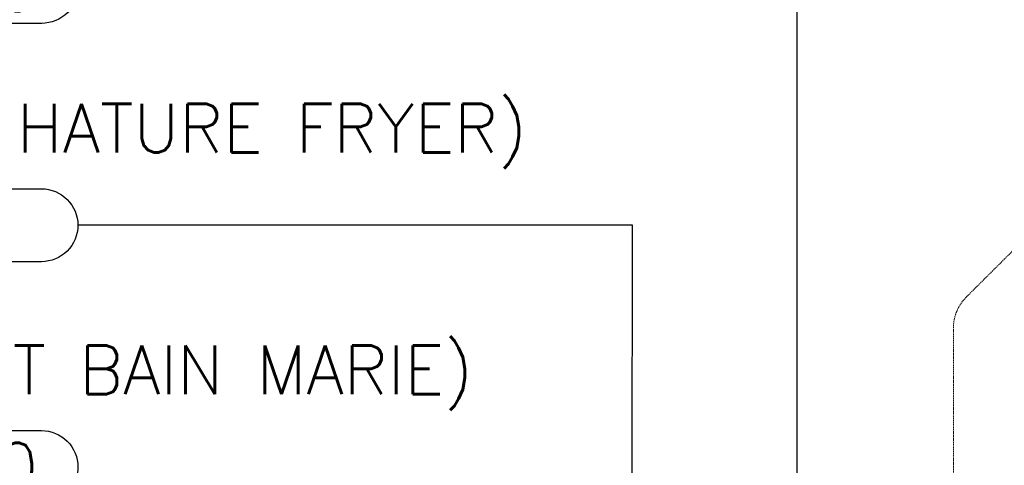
# Model space of a CAD drawing. Header units: millimetres. Extents: x -359 to 21654, y -24856 to 16255.
# Tile 21 of 31: x 8103 to 10129, y 3447 to 4364. Entities that reach past the tile are written whole.
import ezdxf
from ezdxf.enums import TextEntityAlignment as Align

# ---------------------------------------------------------------- set-up
doc = ezdxf.new("R2010")
doc.units = ezdxf.units.MM
doc.header["$MEASUREMENT"] = 0
doc.linetypes.add('HIDDENX2', pattern=[0.75, 0.5, -0.25])
doc.layers.add('ELEC-SO-LVL-TAG', color=7, linetype='Continuous')
doc.layers.add('M-MEP-ELLG-TEXT', color=7, linetype='Continuous', lineweight=20)
doc.layers.add('M-MEP-ELSL-TEXT', color=7, linetype='Continuous', lineweight=20)
doc.layers.add('M-MEP-ELPR-CKT', color=7, linetype='HIDDENX2', lineweight=20, true_color=0x960000)
doc.styles.add('Oswald Light', font='txt')
doc.styles.add('ROMANS-100', font='romans.shx')
doc.styles.get("Standard").update_dxf_attribs({"font": 'romans.shx'})
doc.dimstyles.new('MDS-50', dxfattribs={"dimtxt": 100, "dimasz": 100, "dimexe": 50, "dimexo": 50, "dimgap": 25, "dimtad": 1, "dimdec": 0, "dimtxsty": 'Oswald Light', "dimcen": 0, "dimdle": 1.5875, "dimazin": 0, "dimtfac": 1, "dimtdec": 0, "dimtix": 1, "dimtmove": 0, "dimatfit": 0, "dimfxl": 1, "dimfrac": 2, "dimtolj": 1, "dimarcsym": 0})

# ---------------------------------------------------------------- blocks, each defined once
blk = doc.blocks.new('ELEC-SO-LVL-EQP-TAG')
at = {"layer": 'ELEC-SO-LVL-TAG'}
blk.add_lwpolyline([(75, 72.5), (1075, 72.5, -0.414214), (1150, -2.5), (1150, -2.5, -0.414214), (1075, -77.5), (75, -77.5, -0.414214), (0, -2.5), (0, -2.5, -0.414214)], format="xyb", close=True, dxfattribs=at)
at = {"layer": 'ELEC-SO-LVL-TAG', "insert": (75, -2.5), "char_height": 100, "attachment_point": 4}
blk.add_mtext_dynamic_manual_height_columns('{\\Fromans|c0;SO LVL:}', width=1015.069, gutter_width=1, heights=[0], dxfattribs=at)
at = {"layer": 'ELEC-SO-LVL-TAG', "style": 'ROMANS-100'}
for tag, p in [('SO-EQP', (0, 197.5)), ('SO-LVL', (725, -2.5))]:
    blk.add_attdef(tag, text='', height=100, dxfattribs=at).set_placement(p, align=Align.MIDDLE_LEFT)

msp = doc.modelspace()

# ---------------------------------------------------------------- linework, layer by layer
at = {"layer": 'M-MEP-ELPR-CKT', "ltscale": 5}
msp.add_lwpolyline([(3852.9, 2581.9), (9542.1, 2581.9, 0.414214), (9632.1, 2671.9), (9632.1, 2762, -0.198912), (9658.5, 2825.6), (9702.9, 2870), (9747.2, 2825.6, -0.198912), (9773.6, 2762), (9773.6, 2671.9, 0.414214), (9863.6, 2581.9), (9933.9, 2581.9, 0.414178), (10023.9, 2671.9), (10024.1, 3729.5, -0.199379), (10050.5, 3793.3), (11784, 5520.1, 0.348813)], format="xyb", dxfattribs=at)

# ---------------------------------------------------------------- block references
at = {"layer": 'M-MEP-ELLG-TEXT'}
for p, values in [((7073.8, 4434.2), {'SO-EQP': 'UPS DB/C3_(KOT PRINTER)', 'SO-LVL': '1050'}), ((7073.2, 3943.7), {'SO-EQP': 'SMDB/RYB1 (BHATURE FRYER)', 'SO-LVL': '600'}), ((7073.3, 3446.2), {'SO-EQP': 'LPDB/B10 (HOT BAIN MARIE)', 'SO-LVL': '1050'})]:
    msp.add_blockref('ELEC-SO-LVL-EQP-TAG', p, dxfattribs=at).add_auto_attribs(values)

# ---------------------------------------------------------------- leaders
at = {"layer": 'M-MEP-ELSL-TEXT'}
for points in [[(9702.9, 2970), (9702.9, 4431.6), (8223.8, 4431.6)], [(9362.8, 2970), (9364, 3941.1), (8223.2, 3941.1)]]:
    msp.add_leader(points, dimstyle='MDS-50', override={"dimgap": 25, "dimtad": 0}, dxfattribs=at)

doc.saveas('drawing.dxf')
